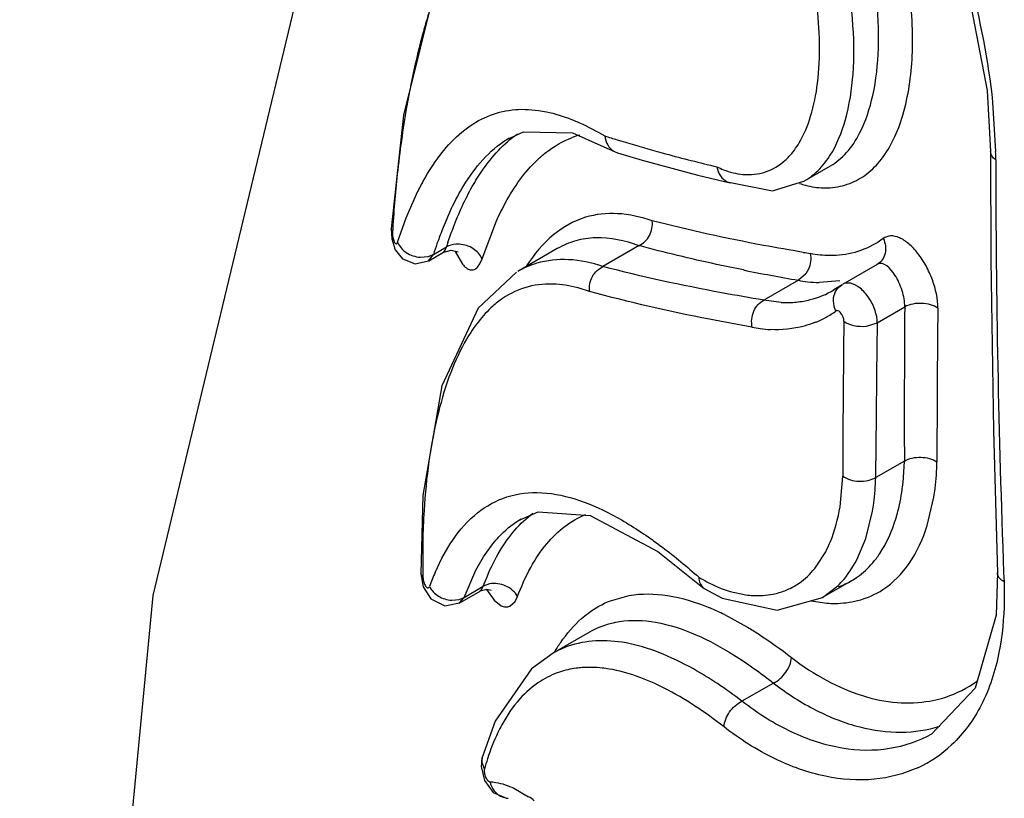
# Model space of a CAD drawing. Header units: inches. Extents: x 0 to 34, y 0 to 22.
# Tile 145 of 175: x 26.505 to 26.671, y 15.25 to 15.381. Entities that reach past the tile are written whole.
import ezdxf

# ---------------------------------------------------------------- set-up
doc = ezdxf.new("R2010")
doc.units = ezdxf.units.IN
doc.header["$LTSCALE"] = 1.87
doc.header["$MEASUREMENT"] = 0
doc.layers.get('0').update_dxf_attribs({"linetype": 'CONTINUOUS'})

msp = doc.modelspace()

# ---------------------------------------------------------------- linework, layer by layer
at = {"color": 7, "linetype": 'Continuous'}
for p, q in [((26.6676293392, 15.3691224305), (26.6682229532, 15.3588173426)), ((26.6685440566, 15.3671592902), (26.6690714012, 15.3588009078)), ((26.5692750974, 15.3649398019), (26.5671969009, 15.3458053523)), ((26.5867126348, 15.3608688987), (26.5895095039, 15.3621638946)), ((26.5867131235, 15.360869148), (26.5871028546, 15.3611017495)), ((26.6025108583, 15.3598510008), (26.6053468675, 15.3585917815)), ((26.6052792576, 15.3608006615), (26.6059012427, 15.360609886)), ((26.6053468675, 15.3585917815), (26.6094863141, 15.357358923)), ((26.6120046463, 15.3588353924), (26.6128403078, 15.3586054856)), ((26.6128403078, 15.3586054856), (26.6134450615, 15.3584409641)), ((26.6094863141, 15.357358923), (26.6188651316, 15.3548537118)), ((26.6368806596, 15.3538961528), (26.6412291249, 15.3564068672)), ((26.6188651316, 15.3548537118), (26.6243470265, 15.3535515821)), ((26.6238248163, 15.3537299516), (26.6314377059, 15.3522215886)), ((26.6314377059, 15.3522215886), (26.6368838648, 15.353898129)), ((26.5697394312, 15.3476338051), (26.5714765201, 15.3516278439)), ((26.5757095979, 15.3454083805), (26.5773682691, 15.3492547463)), ((26.5682851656, 15.3435434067), (26.5697394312, 15.3476338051)), ((26.5825047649, 15.3407643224), (26.5849367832, 15.3471189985)), ((26.5674183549, 15.3452619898), (26.5671971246, 15.3458092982)), ((26.6089694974, 15.3429673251), (26.6028590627, 15.3394395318)), ((26.5734033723, 15.3411094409), (26.5743156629, 15.3414693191)), ((26.5735073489, 15.3403887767), (26.5743156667, 15.3414693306)), ((26.5735327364, 15.3404032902), (26.5760305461, 15.3418453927)), ((26.5743156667, 15.3414693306), (26.5765134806, 15.3427382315)), ((26.5760247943, 15.3418420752), (26.5760436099, 15.3418537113)), ((26.5760436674, 15.3418537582), (26.5773199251, 15.3421848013)), ((26.57604373, 15.3418537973), (26.5763189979, 15.3422252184)), ((26.5763189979, 15.3422252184), (26.5765134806, 15.3427382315)), ((26.5773199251, 15.3421848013), (26.5784614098, 15.3419016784)), ((26.5779817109, 15.3419954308), (26.5792204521, 15.3398309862)), ((26.5951976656, 15.3424588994), (26.5885167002, 15.3386016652)), ((26.5712309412, 15.3398823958), (26.5734774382, 15.3403777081)), ((26.5720843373, 15.34100761), (26.5734033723, 15.3411094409)), ((26.5734973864, 15.3403832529), (26.5735073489, 15.3403887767)), ((26.5817443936, 15.3393310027), (26.5821306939, 15.3398770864)), ((26.5821306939, 15.3398770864), (26.5825047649, 15.3407643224)), ((26.6432943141, 15.3364523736), (26.6491762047, 15.3398482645)), ((26.5883114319, 15.3384794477), (26.5818548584, 15.3324214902)), ((26.6370945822, 15.3382234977), (26.6358300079, 15.3371327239)), ((26.6375331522, 15.3389847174), (26.6370945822, 15.3382234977)), ((26.6358300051, 15.3371327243), (26.6300145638, 15.3337751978)), ((26.6427872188, 15.3370597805), (26.6393235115, 15.336751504)), ((26.6431766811, 15.3363772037), (26.6418143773, 15.3354984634)), ((26.6329147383, 15.3334009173), (26.630022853, 15.3337799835)), ((26.6491167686, 15.3299580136), (26.6537466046, 15.3326310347)), ((26.6472784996, 15.3294066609), (26.6491167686, 15.3299580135)), ((26.6488608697, 15.3038926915), (26.6488728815, 15.3067073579)), ((26.6536862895, 15.3066793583), (26.6488608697, 15.3038926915)), ((26.6534631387, 15.3030148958), (26.6536866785, 15.3066795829)), ((26.6428460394, 15.2989739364), (26.6433147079, 15.3041323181)), ((26.5725086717, 15.3008500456), (26.5721781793, 15.2876544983)), ((26.657535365, 15.2958097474), (26.6586602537, 15.3005965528)), ((26.5886696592, 15.2966663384), (26.5919759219, 15.2981007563)), ((26.5919759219, 15.2981007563), (26.6007330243, 15.2974910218)), ((26.6471856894, 15.2936114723), (26.6483279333, 15.2982439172)), ((26.5886695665, 15.2966662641), (26.5891104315, 15.2969312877)), ((26.5891200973, 15.2962217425), (26.5910562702, 15.297911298)), ((26.6007330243, 15.2974910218), (26.6121449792, 15.2914320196)), ((26.6456632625, 15.290010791), (26.6471856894, 15.2936114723)), ((26.5757496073, 15.2903106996), (26.5771396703, 15.2927051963)), ((26.5827815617, 15.290553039), (26.5843516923, 15.2927514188)), ((26.6121449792, 15.2914320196), (26.6197123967, 15.2853863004)), ((26.6388458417, 15.2888945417), (26.640433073, 15.2914032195)), ((26.5745984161, 15.2879013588), (26.5757496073, 15.2903106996)), ((26.581473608, 15.288268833), (26.5827815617, 15.290553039)), ((26.5794871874, 15.2837058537), (26.581473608, 15.288268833)), ((26.5721781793, 15.2876544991), (26.5721780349, 15.2876598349)), ((26.5725502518, 15.2870661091), (26.5721781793, 15.2876544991)), ((26.639860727, 15.2836621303), (26.6448186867, 15.2865246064)), ((26.6693725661, 15.2878419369), (26.6691460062, 15.2807300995)), ((26.6693725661, 15.2878419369), (26.6693720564, 15.2878551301)), ((26.6704212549, 15.2878725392), (26.6704781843, 15.2863302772)), ((26.5787414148, 15.2827768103), (26.5821986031, 15.284772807)), ((26.5794871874, 15.2837058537), (26.5827076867, 15.2855651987)), ((26.5821911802, 15.2847685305), (26.582216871, 15.2847841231)), ((26.5822173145, 15.2847843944), (26.582491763, 15.285085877)), ((26.5822174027, 15.2847844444), (26.583344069, 15.2850631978)), ((26.582491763, 15.285085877), (26.5827076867, 15.2855651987)), ((26.583779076, 15.2859688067), (26.5827076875, 15.2855651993)), ((26.5832369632, 15.285028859), (26.584546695, 15.2832073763)), ((26.583344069, 15.2850631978), (26.58406264, 15.2848997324)), ((26.6197123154, 15.2853865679), (26.619961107, 15.2851987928)), ((26.619961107, 15.2851987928), (26.6229560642, 15.2835946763)), ((26.6398718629, 15.2836684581), (26.6422767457, 15.2854637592)), ((26.5773995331, 15.2832262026), (26.5786285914, 15.2833497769)), ((26.5786285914, 15.2833497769), (26.5794871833, 15.2837058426)), ((26.5787289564, 15.2827696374), (26.5794871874, 15.2837058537)), ((26.584546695, 15.2832073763), (26.5857257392, 15.2823043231)), ((26.5880857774, 15.2829929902), (26.5884998, 15.2838273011)), ((26.6041532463, 15.2831366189), (26.6072819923, 15.2840180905)), ((26.6229560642, 15.2835946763), (26.6322743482, 15.2815691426)), ((26.6243199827, 15.2847090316), (26.6269763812, 15.2841387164)), ((26.6322743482, 15.2815691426), (26.6398673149, 15.2836658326)), ((26.6379795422, 15.283112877), (26.6406343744, 15.282733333)), ((26.576217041, 15.2822754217), (26.5787164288, 15.2827663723)), ((26.5787202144, 15.2827646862), (26.5787289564, 15.2827696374)), ((26.5871870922, 15.2822024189), (26.5880857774, 15.2829929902)), ((26.6233658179, 15.2807997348), (26.6272733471, 15.2786640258)), ((26.6691460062, 15.2807300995), (26.6655991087, 15.268382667)), ((26.5943462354, 15.2742366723), (26.6006538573, 15.2778781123)), ((26.5944861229, 15.2743162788), (26.5908518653, 15.2716546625)), ((26.5944885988, 15.2743179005), (26.5943461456, 15.2742366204)), ((26.5908518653, 15.2716546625), (26.5847356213, 15.2628671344)), ((26.6316151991, 15.2692696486), (26.6263214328, 15.2662133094)), ((26.6655991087, 15.268382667), (26.6582577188, 15.2606810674)), ((26.5847356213, 15.2628671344), (26.5825339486, 15.2567418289)), ((26.6583220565, 15.2607162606), (26.6582531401, 15.2606766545)), ((26.5824690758, 15.2560130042), (26.5825336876, 15.2567419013)), ((26.5829197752, 15.2547946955), (26.5824690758, 15.2560130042)), ((26.5878816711, 15.251538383), (26.5903572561, 15.2501226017))]:
    msp.add_line(p, q, dxfattribs=at)
for points in [[(26.5770594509, 15.4923991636), (26.5270432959, 15.2840243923), (26.5045898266, 15.0496269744)], [(26.6382426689, 15.4480637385), (26.6478420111, 15.4309363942), (26.6567608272, 15.4106373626), (26.6637398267, 15.3892899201), (26.6676293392, 15.3691224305)], [(26.590158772, 15.4097475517), (26.5830320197, 15.4032538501), (26.5748808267, 15.3876002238), (26.5692750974, 15.3649398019)], [(26.5895095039, 15.3621638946), (26.5977742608, 15.3619605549), (26.6025108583, 15.3598510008)], [(26.6682228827, 15.3588073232), (26.66826379, 15.3405506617), (26.668696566, 15.3118144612), (26.6693720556, 15.2878551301)], [(26.5671971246, 15.3458092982), (26.5672946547, 15.3441173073), (26.5678809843, 15.3422676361), (26.5691155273, 15.3407240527), (26.5712309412, 15.3398823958)], [(26.5818548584, 15.3324214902), (26.5757338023, 15.319318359), (26.5725086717, 15.3008500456)], [(26.5721780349, 15.2876598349), (26.5725887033, 15.2855014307), (26.5738628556, 15.2834505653), (26.576217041, 15.2822754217)], [(26.5825339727, 15.2567419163), (26.5823574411, 15.2552115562), (26.582906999, 15.2528433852), (26.5843789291, 15.2508415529), (26.5866198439, 15.2498723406), (26.5868954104, 15.249850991)]]:
    msp.add_lwpolyline(points, dxfattribs=at)
for centre, radius, start, end in [((26.6029672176, 15.3470066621), 0.0151123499, 105.1790351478, 110.4358517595), ((26.6712776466, 15.5749150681), 0.2240552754, 252.3171114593, 252.8686665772), ((26.6764773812, 15.5919741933), 0.2418893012, 253.0360228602, 254.5416280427), ((26.6869387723, 15.6300797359), 0.2814053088, 254.8606956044, 256.6805476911), ((26.588393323, 15.3573959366), 0.0806903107, 0.0217258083, 0.9976784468), ((28.5467105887, 15.3587462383), 1.8776274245, 180.0402707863, 182.1632240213), ((26.7692304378, 15.3334245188), 0.2021589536, 173.8687176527, 176.6431103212), ((26.6388644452, 15.3208866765), 0.06774842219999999, 158.7798518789, 160.7173073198), ((26.6457777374, 15.3184698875), 0.0750719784, 160.7186525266, 162.159682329), ((26.6445360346, 15.3207208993), 0.0714970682, 161.4268551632, 162.0644286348), ((26.6998210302, 15.7191723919), 0.3825902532, 260.4941332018, 260.680193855), ((26.5960190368, 15.3256180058), 0.0149946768, 106.6130823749, 120.0205945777), ((26.6973777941, 15.692202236), 0.3603643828, 258.6676526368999, 260.166058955), ((26.6397101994, 15.3565115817), 0.0197701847, 258.6554724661, 263.2160669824), ((26.6395629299, 15.3552491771), 0.0184992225, 263.2071355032, 269.2584528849), ((26.6339221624, 15.3491748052), 0.0157901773, 284.2619963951, 299.9885895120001), ((26.6337899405, 15.3504152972), 0.0170368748, 267.0553596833, 275.7912707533), ((26.6338751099, 15.3494730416), 0.0160908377, 275.8281009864, 284.1627575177), ((26.6320012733, 15.3463297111), 0.0176090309, 298.7905346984, 305.2232474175), ((28.8017446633, 15.3146628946), 2.1480732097, 179.5207283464, 180.2129461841), ((28.8051173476, 15.3079927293), 2.1459341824, 179.3476413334, 180.039052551), ((26.6324077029, 15.3455760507), 0.0167522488, 291.6068443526, 293.4518745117), ((26.6323306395, 15.3457465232), 0.0169393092, 293.4615251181, 298.7642075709), ((28.7335173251, 15.3028518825), 2.0902030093, 179.2496005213, 179.9649012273), ((28.718971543, 15.2966197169), 2.0701232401, 179.0772403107, 179.7207984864), ((26.632475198, 15.3506688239), 0.0218898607, 258.210783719, 261.9372966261), ((26.6322264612, 15.3488801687), 0.0200839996, 261.9241940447, 266.8602466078), ((26.6165751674, 15.3070031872), 0.03710295, 352.9233695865, 353.8292068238), ((26.6939497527, 15.2908711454), 0.1214422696, 176.4748890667, 178.9541291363), ((26.7063279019, 15.2905837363), 0.1338236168, 178.9278306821, 181.2502591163), ((26.7122704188, 15.2906629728), 0.139766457, 181.229579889, 181.4746590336), ((26.6160493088, 15.2698801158), 0.04519891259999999, 156.5024622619, 159.7412382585), ((26.6383198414, 15.2976684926), 0.0128890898, 289.3597541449, 300.1953373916), ((26.6292293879, 15.2960907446), 0.0120646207, 281.1747703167, 290.9569139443), ((26.6294134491, 15.2955765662), 0.0115186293, 291.0166962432, 295.9642853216), ((26.6294968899, 15.295401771), 0.0113249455, 295.9719166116, 301.3653537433), ((26.6041135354, 15.2418525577), 0.0434457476, 63.69599365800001, 67.2515780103), ((26.6022752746, 15.2605057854), 0.0158556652, 109.3494307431, 119.4119577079), ((26.6002571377, 15.257188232), 0.0146955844, 108.6332868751, 122.3596311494), ((26.6548103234, 15.284774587), 0.0188082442, 303.8852022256, 306.613314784), ((26.646977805, 15.274469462), 0.021432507, 294.7417546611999, 313.2092300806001), ((26.6257202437, 15.2427959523), 0.0444505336, 162.0615208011, 164.3396165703), ((26.57685362, 15.2300032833), 0.024230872, 53.36633927, 56.1313723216)]:
    msp.add_arc(centre, radius, start, end, dxfattribs=at)
for points, knots in [([(26.6401362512, 15.4461572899), (26.6435021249, 15.4405695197), (26.6499424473, 15.4283771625), (26.6582781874, 15.4088880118), (26.6649943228, 15.3882882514), (26.6678153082, 15.3741070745), (26.6685440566, 15.3671592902)], [0, 0, 0, 0, 0.2316479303, 0.4888254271, 0.7519214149, 1, 1, 1, 1]), ([(26.6444683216, 15.3534402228), (26.6454943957, 15.3538331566), (26.6475048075, 15.3549757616), (26.6500249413, 15.3575640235), (26.6520560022, 15.3609598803), (26.6541861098, 15.3667277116), (26.655393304, 15.3755222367), (26.6547142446, 15.3872241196), (26.6522035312, 15.3997440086), (26.6483762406, 15.4121811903), (26.6435818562, 15.4236092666), (26.6397576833, 15.4305948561), (26.6377347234, 15.433726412)], [0, 0, 0, 0, 0.037786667, 0.078210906, 0.1229355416, 0.1728730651, 0.2888000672, 0.4249606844, 0.5744248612, 0.7268953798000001, 0.8717857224, 1, 1, 1, 1]), ([(26.6461464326, 15.3618969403), (26.6471850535, 15.3638978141), (26.6487044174, 15.3686469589), (26.649544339, 15.3765911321), (26.6490882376, 15.3856109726), (26.6474529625, 15.3952179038), (26.6449357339, 15.4049319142), (26.6417645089, 15.4142624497), (26.6381298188, 15.4227625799), (26.6353685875, 15.4279914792), (26.6339338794, 15.4303790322)], [0, 0, 0, 0, 0.0943836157, 0.2059397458, 0.3331419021, 0.4711939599, 0.6133069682, 0.7528593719, 0.8833817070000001, 1, 1, 1, 1]), ([(26.6415481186, 15.3587864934), (26.6426687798, 15.3607258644), (26.6443436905, 15.3654023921), (26.6457757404, 15.3765834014), (26.6437300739, 15.3924457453), (26.6388309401, 15.4080767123), (26.6333646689, 15.4197389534), (26.6302665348, 15.4249602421), (26.6286472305, 15.4273268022)], [0, 0, 0, 0, 0.09300988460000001, 0.2031470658, 0.465915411, 0.7484873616, 0.8809268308, 1, 1, 1, 1]), ([(26.6359485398, 15.360266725), (26.636788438, 15.3616692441), (26.6381381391, 15.3649781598), (26.6396831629, 15.372896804), (26.639350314, 15.3819191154), (26.6377162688, 15.3913683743), (26.6352645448, 15.4011732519), (26.6327051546, 15.4083475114), (26.6306781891, 15.4129338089)], [0, 0, 0, 0, 0.0901325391, 0.1947453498, 0.4432162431, 0.5816907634, 0.7235416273, 1, 1, 1, 1]), ([(26.5810917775, 15.3988840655), (26.5794131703, 15.3964327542), (26.576363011, 15.3906144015), (26.5742031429, 15.3844412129), (26.5731932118, 15.3810329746)], [0, 0, 0, 0, 0.4552725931, 1, 1, 1, 1]), ([(26.5731932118, 15.3810329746), (26.5729329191, 15.3801545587), (26.5718908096, 15.3764609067), (26.5710315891, 15.3727166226), (26.5704627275, 15.3698511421)], [0, 0, 0, 0, 0.2387369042, 1, 1, 1, 1]), ([(26.5704627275, 15.3698511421), (26.5702286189, 15.3686718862), (26.569315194, 15.3637540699), (26.568634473, 15.3587940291), (26.5682278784, 15.3550164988)], [0, 0, 0, 0, 0.2403760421, 1, 1, 1, 1]), ([(26.5760725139, 15.3590052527), (26.5771200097, 15.360279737), (26.5793408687, 15.3625345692), (26.5832921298, 15.3649228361), (26.587600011, 15.3660434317), (26.5905407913, 15.3659532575), (26.5920042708, 15.3657456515)], [0, 0, 0, 0, 0.2731525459, 0.5191654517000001, 0.7552574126, 1, 1, 1, 1]), ([(26.5920042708, 15.3657456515), (26.5924580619, 15.3656812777), (26.5943541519, 15.3653458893), (26.5962024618, 15.3647665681), (26.597568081, 15.3642331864)], [0, 0, 0, 0, 0.2381672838, 1, 1, 1, 1]), ([(26.597568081, 15.3642331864), (26.5980326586, 15.3640517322), (26.5999727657, 15.363240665), (26.601839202, 15.3622591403), (26.6032211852, 15.3614459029)], [0, 0, 0, 0, 0.2372474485, 1, 1, 1, 1]), ([(26.5808743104, 15.3529209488), (26.5814090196, 15.3538635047), (26.5834681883, 15.3571810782), (26.5861584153, 15.3601667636), (26.5884660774, 15.3617989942)], [0, 0, 0, 0, 0.2771353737, 1, 1, 1, 1]), ([(26.5918515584, 15.3574310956), (26.5922947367, 15.3578512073), (26.5940434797, 15.3593745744), (26.5960893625, 15.3605712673), (26.5976906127, 15.3611678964)], [0, 0, 0, 0, 0.263276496, 1, 1, 1, 1]), ([(26.603221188, 15.3614459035), (26.6032615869, 15.360919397), (26.6035585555, 15.359892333), (26.6043096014, 15.3591153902), (26.6047408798, 15.3588599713)], [0, 0, 0, 0, 0.5130263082, 1, 1, 1, 1]), ([(26.6412303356, 15.3564078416), (26.6422415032, 15.3569979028), (26.6441713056, 15.3586325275), (26.6455427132, 15.3607338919), (26.6461464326, 15.3618969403)], [0, 0, 0, 0, 0.4718549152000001, 1, 1, 1, 1]), ([(26.5773682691, 15.3492547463), (26.5779976, 15.3505694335), (26.580340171, 15.3549650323), (26.5836951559, 15.3590086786), (26.5867130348, 15.360869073)], [0, 0, 0, 0, 0.2913483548, 1, 1, 1, 1]), ([(26.6335978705, 15.3573499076), (26.633819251, 15.3575495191), (26.6347126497, 15.3584273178), (26.6354587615, 15.3594488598), (26.6359485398, 15.360266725)], [0, 0, 0, 0, 0.2382029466, 1, 1, 1, 1]), ([(26.5714765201, 15.3516278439), (26.5718175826, 15.352333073), (26.5731415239, 15.3549132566), (26.5747279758, 15.3573693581), (26.5760725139, 15.3590052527)], [0, 0, 0, 0, 0.2700442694, 1, 1, 1, 1]), ([(26.6368805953, 15.3538958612), (26.6378177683, 15.354436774), (26.6396134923, 15.3558892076), (26.6409521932, 15.3577552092), (26.6415481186, 15.3587864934)], [0, 0, 0, 0, 0.4760224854, 1, 1, 1, 1]), ([(26.6690836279, 15.3574265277), (26.6688351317, 15.3575998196), (26.6684130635, 15.357989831), (26.6682217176, 15.3585516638), (26.6682224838, 15.3588073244)], [0, 0, 0, 0, 0.5423288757, 1, 1, 1, 1]), ([(26.5849367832, 15.3471189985), (26.5854153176, 15.3481759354), (26.587253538, 15.3518923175), (26.5896803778, 15.3553729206), (26.5918515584, 15.3574310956)], [0, 0, 0, 0, 0.2794436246, 1, 1, 1, 1]), ([(26.6221085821, 15.3562440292), (26.622469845, 15.3560687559), (26.6238612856, 15.3554590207), (26.6253600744, 15.3550781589), (26.6264735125, 15.3549781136)], [0, 0, 0, 0, 0.2642626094, 1, 1, 1, 1]), ([(26.6221085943, 15.3562440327), (26.6221821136, 15.3557054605), (26.6225382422, 15.3546759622), (26.6233669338, 15.3539405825), (26.6238246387, 15.3537294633)], [0, 0, 0, 0, 0.5188610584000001, 1, 1, 1, 1]), ([(26.6264735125, 15.3549781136), (26.6277411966, 15.3548642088), (26.630374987, 15.3551165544), (26.63264186, 15.3564879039), (26.6335978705, 15.3573499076)], [0, 0, 0, 0, 0.497176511, 1, 1, 1, 1]), ([(26.5767626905, 15.3434937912), (26.5770552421, 15.3443643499), (26.5782118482, 15.3475939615), (26.5796345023, 15.3507354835), (26.5808743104, 15.3529209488)], [0, 0, 0, 0, 0.2676736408, 1, 1, 1, 1]), ([(26.6360157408, 15.3534319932), (26.6363507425, 15.353321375), (26.6376550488, 15.3529376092), (26.6390143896, 15.352732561), (26.6400207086, 15.3527034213)], [0, 0, 0, 0, 0.2594952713, 1, 1, 1, 1]), ([(26.6400207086, 15.3527034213), (26.6404051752, 15.3526922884), (26.6419137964, 15.3527171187), (26.6434190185, 15.3530383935), (26.6444683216, 15.3534402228)], [0, 0, 0, 0, 0.2550176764, 1, 1, 1, 1]), ([(26.6111946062, 15.347151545), (26.6093066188, 15.3478006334), (26.6055520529, 15.3486527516), (26.6016849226, 15.3482562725), (26.5999617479, 15.3477358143)], [0, 0, 0, 0, 0.5258648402, 1, 1, 1, 1]), ([(26.5999617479, 15.3477358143), (26.5980175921, 15.3471486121), (26.5940924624, 15.3449385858), (26.5912790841, 15.3414989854), (26.5900018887, 15.3395418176)], [0, 0, 0, 0, 0.4649563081, 1, 1, 1, 1]), ([(26.608941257, 15.3429511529), (26.6092898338, 15.343152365), (26.6099931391, 15.3436084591), (26.610796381, 15.3446194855), (26.6112001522, 15.3458591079), (26.6112463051, 15.3467287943), (26.6111945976, 15.347151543)], [0, 0, 0, 0, 0.2385213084, 0.4922669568, 0.7476013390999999, 1, 1, 1, 1]), ([(26.6366367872, 15.3418356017), (26.6344105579, 15.3422083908), (26.6258776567, 15.3437160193), (26.6173985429, 15.3455469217), (26.6111946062, 15.347151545)], [0, 0, 0, 0, 0.2604896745, 1, 1, 1, 1]), ([(26.5674183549, 15.3452619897), (26.56740087, 15.3449661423), (26.5674474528, 15.3444103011), (26.5676213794, 15.3437674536), (26.5678259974, 15.3434146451), (26.5679976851, 15.3432503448), (26.568212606, 15.3433310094), (26.5682603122, 15.3434666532), (26.5682851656, 15.3435434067)], [0, 0, 0, 0, 0.3498449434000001, 0.6561085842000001, 0.7667279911, 0.842644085, 0.904764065, 1, 1, 1, 1]), ([(26.6593222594, 15.332425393), (26.6593407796, 15.3340379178), (26.6587798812, 15.3365326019), (26.6574069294, 15.3395595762), (26.6560641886, 15.3416310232), (26.6545591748, 15.3432619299), (26.6530032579, 15.3443294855), (26.6514432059, 15.3447424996), (26.6504921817, 15.3444263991), (26.6501385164, 15.344169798)], [0, 0, 0, 0, 0.2865806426, 0.4417655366, 0.5904694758, 0.7231541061, 0.8336951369, 0.9223500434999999, 1, 1, 1, 1]), ([(26.5682851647, 15.3435434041), (26.5685446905, 15.3428404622), (26.5696929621, 15.3415900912), (26.5712554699, 15.3410680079), (26.5720843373, 15.34100761)], [0, 0, 0, 0, 0.474137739, 1, 1, 1, 1]), ([(26.5787023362, 15.3432030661), (26.5785016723, 15.3432158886), (26.5777510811, 15.3432138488), (26.5769867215, 15.3430196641), (26.5765134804, 15.3427382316)], [0, 0, 0, 0, 0.2675004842, 1, 1, 1, 1]), ([(26.5825047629, 15.3407643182), (26.5822208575, 15.3414506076), (26.5810642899, 15.3426528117), (26.5795180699, 15.3431509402), (26.5787023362, 15.3432030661)], [0, 0, 0, 0, 0.476058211, 1, 1, 1, 1]), ([(26.6089413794, 15.3429510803), (26.6066235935, 15.343814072), (26.6029836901, 15.3446065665), (26.5982694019, 15.3439131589), (26.5961733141, 15.3430211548), (26.5951987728, 15.3424589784)], [0, 0, 0, 0, 0.5237297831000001, 0.7617570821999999, 1, 1, 1, 1]), ([(26.6265662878, 15.3388635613), (26.6250451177, 15.3391692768), (26.619148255, 15.3403980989), (26.6132871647, 15.3418026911), (26.6089694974, 15.3429673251)], [0, 0, 0, 0, 0.2575859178, 1, 1, 1, 1]), ([(26.6501385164, 15.344169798), (26.6489815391, 15.3433300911), (26.6464294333, 15.3419588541), (26.6435867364, 15.34139943), (26.6421666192, 15.3413161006)], [0, 0, 0, 0, 0.501231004, 1, 1, 1, 1]), ([(26.6501385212, 15.3441698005), (26.650497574, 15.3434040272), (26.6506937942, 15.3420468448), (26.6500124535, 15.3405293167), (26.6494157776, 15.3399814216), (26.6490835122, 15.3397874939)], [0, 0, 0, 0, 0.5194201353, 0.763729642, 1, 1, 1, 1]), ([(26.6421666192, 15.3413161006), (26.6418148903, 15.3412954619), (26.6403739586, 15.3412587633), (26.6389292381, 15.3414158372), (26.6378624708, 15.3416324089)], [0, 0, 0, 0, 0.244529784, 1, 1, 1, 1]), ([(26.5792204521, 15.3398309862), (26.5794128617, 15.3395976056), (26.5797963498, 15.3392050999), (26.5804831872, 15.3388363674), (26.5812108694, 15.3388709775), (26.5815839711, 15.3391586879), (26.5817443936, 15.3393310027)], [0, 0, 0, 0, 0.3050616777, 0.5491381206, 0.7625515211, 1, 1, 1, 1]), ([(26.6028865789, 15.3394554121), (26.6010085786, 15.3400785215), (26.5972783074, 15.340888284), (26.5934460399, 15.3404960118), (26.5917319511, 15.3399867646)], [0, 0, 0, 0, 0.5252915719, 1, 1, 1, 1]), ([(26.6537466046, 15.3326310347), (26.6537603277, 15.3335570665), (26.6534890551, 15.3349734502), (26.6527855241, 15.3367710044), (26.6518884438, 15.3385151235), (26.6501820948, 15.3404201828), (26.6491848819, 15.3398532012)], [0, 0, 0, 0, 0.3045307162, 0.4678347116, 0.6228021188, 1, 1, 1, 1]), ([(26.6006471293, 15.3352263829), (26.6005923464, 15.3356511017), (26.6006281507, 15.3365254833), (26.6010281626, 15.3377749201), (26.601834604, 15.3387898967), (26.6025369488, 15.3392535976), (26.6028865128, 15.3394554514)], [0, 0, 0, 0, 0.2526107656, 0.5079631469, 0.7618881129, 1, 1, 1, 1]), ([(26.6300145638, 15.3337751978), (26.6276337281, 15.3341685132), (26.6185237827, 15.3357607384), (26.6094729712, 15.3377141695), (26.6028590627, 15.3394395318)], [0, 0, 0, 0, 0.2609225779, 1, 1, 1, 1]), ([(26.5950192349, 15.3364583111), (26.5934346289, 15.3365636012), (26.5902143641, 15.3363193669), (26.5872789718, 15.3349513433), (26.5859764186, 15.3340642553)], [0, 0, 0, 0, 0.5019224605, 1, 1, 1, 1]), ([(26.6006471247, 15.3352263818), (26.6001690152, 15.3353981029), (26.5983406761, 15.3359953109), (26.5964318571, 15.3363644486), (26.5950192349, 15.3364583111)], [0, 0, 0, 0, 0.2640741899, 1, 1, 1, 1]), ([(26.644627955, 15.3366180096), (26.6445080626, 15.3366436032), (26.6440621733, 15.3367074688), (26.6435867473, 15.3366181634), (26.6433011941, 15.3364560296)], [0, 0, 0, 0, 0.271847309, 1, 1, 1, 1]), ([(26.6491167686, 15.3299580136), (26.6491195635, 15.330666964), (26.6488189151, 15.3321572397), (26.6478144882, 15.3341695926), (26.6464180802, 15.3357865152), (26.64521492, 15.3364927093), (26.644627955, 15.3366180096)], [0, 0, 0, 0, 0.2507486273, 0.5268155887, 0.7877204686, 1, 1, 1, 1]), ([(26.6280028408, 15.329240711), (26.6256036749, 15.3296594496), (26.6164224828, 15.331351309), (26.6073058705, 15.333415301), (26.6006471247, 15.3352263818)], [0, 0, 0, 0, 0.2608626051, 1, 1, 1, 1]), ([(26.6421575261, 15.3319447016), (26.6419008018, 15.3324715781), (26.6416048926, 15.3336064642), (26.6418516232, 15.3347695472), (26.6421079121, 15.3352533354)], [0, 0, 0, 0, 0.5170317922, 1, 1, 1, 1]), ([(26.5859764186, 15.3340642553), (26.5853950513, 15.3336683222), (26.5829758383, 15.3317585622), (26.5810926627, 15.3292384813), (26.5798950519, 15.3271931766)], [0, 0, 0, 0, 0.228853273, 1, 1, 1, 1]), ([(26.6280491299, 15.3292319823), (26.6278574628, 15.3301045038), (26.6280260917, 15.3319557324), (26.6292605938, 15.3333950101), (26.6300145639, 15.3337751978)], [0, 0, 0, 0, 0.5140770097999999, 1, 1, 1, 1]), ([(26.6593222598, 15.3324253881), (26.6589598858, 15.3326854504), (26.6580623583, 15.3330753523), (26.6561552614, 15.3333661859), (26.6545936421, 15.3331103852), (26.6537466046, 15.3326310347)], [0, 0, 0, 0, 0.2312242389, 0.4954589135, 1, 1, 1, 1]), ([(26.6434935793, 15.3302263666), (26.6434966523, 15.3304606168), (26.6433873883, 15.3311370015), (26.6425897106, 15.3322486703), (26.6421575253, 15.331944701)], [0, 0, 0, 0, 0.3071807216, 1, 1, 1, 1]), ([(26.6385764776, 15.3300009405), (26.6379961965, 15.3297711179), (26.6355975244, 15.3289719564), (26.6330247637, 15.3287235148), (26.6311264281, 15.3288263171)], [0, 0, 0, 0, 0.2471575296, 1, 1, 1, 1]), ([(26.6434935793, 15.3302263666), (26.6439847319, 15.3298594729), (26.6452561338, 15.3293848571), (26.6465849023, 15.329325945), (26.6472784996, 15.3294066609)], [0, 0, 0, 0, 0.4675069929, 1, 1, 1, 1]), ([(26.5798950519, 15.3271931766), (26.5788549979, 15.3254169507), (26.5769960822, 15.3213796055), (26.5741094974, 15.3118059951), (26.5730803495, 15.3038881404), (26.5727372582, 15.2983381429)], [0, 0, 0, 0, 0.2062139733, 0.4429095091, 1, 1, 1, 1]), ([(26.6536862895, 15.3066793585), (26.6545134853, 15.3071566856), (26.6564636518, 15.3075141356), (26.6584116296, 15.3070625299), (26.6591836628, 15.3065300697)], [0, 0, 0, 0, 0.5045416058, 1, 1, 1, 1]), ([(26.6586602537, 15.3005965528), (26.6587368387, 15.3010696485), (26.659017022, 15.3030365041), (26.6591521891, 15.305023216), (26.6591836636, 15.3065300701)], [0, 0, 0, 0, 0.2412633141, 1, 1, 1, 1]), ([(26.6433157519, 15.3041400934), (26.6440848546, 15.3035869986), (26.6455977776, 15.3031633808), (26.6475151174, 15.3033445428), (26.6484605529, 15.3036591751), (26.6488610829, 15.3038906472)], [0, 0, 0, 0, 0.4923526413, 0.7595715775, 1, 1, 1, 1]), ([(26.6483279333, 15.2982439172), (26.6484042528, 15.2986934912), (26.6486847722, 15.3005651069), (26.6488243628, 15.3024570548), (26.648861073, 15.303892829)], [0, 0, 0, 0, 0.2409861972, 1, 1, 1, 1]), ([(26.5859968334, 15.3003831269), (26.5878168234, 15.3010700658), (26.5919914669, 15.3017245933), (26.5960897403, 15.3009261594), (26.5981592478, 15.3002848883)], [0, 0, 0, 0, 0.4730939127, 1, 1, 1, 1]), ([(26.6522396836, 15.2969282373), (26.6523719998, 15.2973587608), (26.6528800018, 15.2991651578), (26.6532198, 15.3010174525), (26.6533954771, 15.3024322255)], [0, 0, 0, 0, 0.2400794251, 1, 1, 1, 1]), ([(26.5771396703, 15.2927051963), (26.5782755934, 15.2944675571), (26.5808084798, 15.2975861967), (26.5842549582, 15.2997256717), (26.5859968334, 15.3003831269)], [0, 0, 0, 0, 0.5296699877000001, 1, 1, 1, 1]), ([(26.5981592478, 15.3002848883), (26.6002914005, 15.2996242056), (26.6047233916, 15.2976764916), (26.6087958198, 15.2950967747), (26.6109017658, 15.2936118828)], [0, 0, 0, 0, 0.4641675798, 1, 1, 1, 1]), ([(26.640433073, 15.2914032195), (26.6407196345, 15.2919527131), (26.6418336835, 15.2943660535), (26.6425138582, 15.2969658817), (26.6428460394, 15.2989739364)], [0, 0, 0, 0, 0.233412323, 1, 1, 1, 1]), ([(26.5843516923, 15.2927514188), (26.5846743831, 15.2931518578), (26.5859487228, 15.2946244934), (26.5874542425, 15.2959062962), (26.5886696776, 15.2966663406)], [0, 0, 0, 0, 0.2640314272, 1, 1, 1, 1]), ([(26.5884998, 15.2838273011), (26.5891252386, 15.2855176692), (26.5904991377, 15.288642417), (26.5931704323, 15.2927034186), (26.5963142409, 15.2957870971), (26.5987561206, 15.2971735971), (26.5999990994, 15.2976613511)], [0, 0, 0, 0, 0.2922403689, 0.5512250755, 0.7834983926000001, 1, 1, 1, 1]), ([(26.648351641, 15.2895098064), (26.6487786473, 15.2900071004), (26.650468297, 15.2922519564), (26.6516086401, 15.2948749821), (26.6522396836, 15.2969282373)], [0, 0, 0, 0, 0.2338023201, 1, 1, 1, 1]), ([(26.5855546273, 15.2915742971), (26.5858191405, 15.2920152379), (26.5868678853, 15.2936650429), (26.5881013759, 15.2952026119), (26.5891200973, 15.2962217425)], [0, 0, 0, 0, 0.2629917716, 1, 1, 1, 1]), ([(26.650077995, 15.2850234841), (26.6518236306, 15.286160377), (26.6549884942, 15.2894576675), (26.656824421, 15.2935671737), (26.657535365, 15.2958097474)], [0, 0, 0, 0, 0.4696381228, 1, 1, 1, 1]), ([(26.6109017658, 15.2936118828), (26.6115769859, 15.2931357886), (26.6143886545, 15.2910831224), (26.6170730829, 15.2888588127), (26.619056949, 15.2870949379)], [0, 0, 0, 0, 0.2373557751, 1, 1, 1, 1]), ([(26.5827076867, 15.2855651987), (26.5829114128, 15.2861115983), (26.5837271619, 15.2881741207), (26.5847135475, 15.2901722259), (26.5855546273, 15.2915742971)], [0, 0, 0, 0, 0.2628974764, 1, 1, 1, 1]), ([(26.6422767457, 15.2854637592), (26.6426085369, 15.285774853), (26.6439282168, 15.2871376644), (26.644991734, 15.2887368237), (26.6456632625, 15.290010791)], [0, 0, 0, 0, 0.2400198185, 1, 1, 1, 1]), ([(26.6353914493, 15.2857317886), (26.635716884, 15.2859302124), (26.637013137, 15.2868129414), (26.6381244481, 15.2879541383), (26.6388458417, 15.2888945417)], [0, 0, 0, 0, 0.2433347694, 1, 1, 1, 1]), ([(26.6448173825, 15.2865369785), (26.6451443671, 15.2867278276), (26.6464433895, 15.2875635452), (26.6475927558, 15.2886260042), (26.648351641, 15.2895098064)], [0, 0, 0, 0, 0.2452880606, 1, 1, 1, 1]), ([(26.5725502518, 15.287066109), (26.5725573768, 15.2867904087), (26.5726513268, 15.2862730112), (26.5728920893, 15.2856943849), (26.5731500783, 15.2853847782), (26.5733486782, 15.2852637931), (26.5735583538, 15.2853348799), (26.5736206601, 15.285461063), (26.5736464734, 15.2855307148)], [0, 0, 0, 0, 0.3398888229, 0.6427378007, 0.7555688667, 0.8383948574, 0.9084551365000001, 1, 1, 1, 1]), ([(26.6190569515, 15.2870949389), (26.6190555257, 15.2869249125), (26.6190985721, 15.2863088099), (26.6193793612, 15.2856887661), (26.6197118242, 15.2853862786)], [0, 0, 0, 0, 0.274462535, 1, 1, 1, 1]), ([(26.619056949, 15.2870949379), (26.6194894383, 15.2868294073), (26.6211627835, 15.2858692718), (26.6229565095, 15.2851119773), (26.6243199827, 15.2847090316)], [0, 0, 0, 0, 0.2630521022, 1, 1, 1, 1]), ([(26.670478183, 15.2863302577), (26.670173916, 15.2865048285), (26.6696496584, 15.2869126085), (26.6693848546, 15.2875484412), (26.6693720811, 15.2878419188)], [0, 0, 0, 0, 0.5442437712, 1, 1, 1, 1]), ([(26.5736464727, 15.2855307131), (26.5739697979, 15.2848703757), (26.5751072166, 15.2837348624), (26.5766182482, 15.2832636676), (26.5773995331, 15.2832262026)], [0, 0, 0, 0, 0.4845336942, 1, 1, 1, 1]), ([(26.5884997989, 15.2838272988), (26.5880816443, 15.2846156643), (26.5865923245, 15.2858771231), (26.5846792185, 15.2861482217), (26.583779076, 15.2859688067)], [0, 0, 0, 0, 0.4929702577, 1, 1, 1, 1]), ([(26.6704781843, 15.2863302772), (26.6705170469, 15.2852805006), (26.6705655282, 15.2812871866), (26.6702013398, 15.2772796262), (26.6696266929, 15.2743925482)], [0, 0, 0, 0, 0.2630047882, 1, 1, 1, 1]), ([(26.5992787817, 15.2801197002), (26.5996478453, 15.2804446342), (26.6011345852, 15.281654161), (26.6028285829, 15.2826128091), (26.6041532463, 15.2831366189)], [0, 0, 0, 0, 0.2566141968, 1, 1, 1, 1]), ([(26.6072819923, 15.2840180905), (26.6094030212, 15.2843932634), (26.6141470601, 15.2843055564), (26.6186159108, 15.2828808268), (26.6209133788, 15.2819187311)], [0, 0, 0, 0, 0.4637410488, 1, 1, 1, 1]), ([(26.6269763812, 15.2841387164), (26.6273693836, 15.2840867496), (26.6288971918, 15.2839413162), (26.6304510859, 15.2840332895), (26.6315675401, 15.284254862)], [0, 0, 0, 0, 0.2583147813, 1, 1, 1, 1]), ([(26.6406343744, 15.282733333), (26.6410774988, 15.2827016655), (26.6428045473, 15.2826409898), (26.6445437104, 15.2828447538), (26.6457885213, 15.2831581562)], [0, 0, 0, 0, 0.2571048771, 1, 1, 1, 1]), ([(26.5857257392, 15.2823043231), (26.5859622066, 15.2821908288), (26.5864517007, 15.2820346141), (26.5869675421, 15.2821117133), (26.5871870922, 15.2822024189)], [0, 0, 0, 0, 0.5247517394, 1, 1, 1, 1]), ([(26.5947350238, 15.2744894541), (26.5950607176, 15.2750419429), (26.5963554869, 15.2770823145), (26.5979459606, 15.2789462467), (26.5992787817, 15.2801197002)], [0, 0, 0, 0, 0.2653327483, 1, 1, 1, 1]), ([(26.6056494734, 15.2796276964), (26.6076624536, 15.2799498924), (26.6121637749, 15.2797803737), (26.6163783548, 15.2783521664), (26.6185497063, 15.2774031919)], [0, 0, 0, 0, 0.4624496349, 1, 1, 1, 1]), ([(26.6006539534, 15.2778781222), (26.6018033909, 15.2785334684), (26.6034734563, 15.2792040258), (26.6052084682, 15.2795571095), (26.6056494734, 15.2796276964)], [0, 0, 0, 0, 0.7476379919, 1, 1, 1, 1]), ([(26.6272733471, 15.2786640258), (26.6278846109, 15.2782983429), (26.6304222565, 15.2767204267), (26.6328566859, 15.27497907), (26.6346560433, 15.2735860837)], [0, 0, 0, 0, 0.2383986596, 1, 1, 1, 1]), ([(26.6263214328, 15.2662133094), (26.6249737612, 15.2672419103), (26.6223064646, 15.2691535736), (26.6176733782, 15.2720054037), (26.6125762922, 15.2744907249), (26.6070165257, 15.2761717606), (26.601791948, 15.2766011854), (26.5985115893, 15.2759882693), (26.5970218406, 15.2754658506)], [0, 0, 0, 0, 0.1594501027, 0.308354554, 0.5113308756, 0.6910951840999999, 0.8515223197, 1, 1, 1, 1]), ([(26.6185497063, 15.2774031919), (26.6207531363, 15.2764401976), (26.6252801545, 15.2739610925), (26.6294664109, 15.2709624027), (26.6316151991, 15.2692696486)], [0, 0, 0, 0, 0.4678238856, 1, 1, 1, 1]), ([(26.6316151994, 15.2692696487), (26.6324571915, 15.2696528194), (26.6338529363, 15.2709355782), (26.6346195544, 15.2726956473), (26.6346560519, 15.2735860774)], [0, 0, 0, 0, 0.5093326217, 1, 1, 1, 1]), ([(26.6346560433, 15.2735860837), (26.6365305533, 15.2721349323), (26.64034194, 15.2696176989), (26.6463717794, 15.2670046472), (26.6522982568, 15.2657751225), (26.6561769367, 15.2659233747), (26.6579908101, 15.2662432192)], [0, 0, 0, 0, 0.2830266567, 0.5424894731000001, 0.7800978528, 1, 1, 1, 1]), ([(26.6696266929, 15.2743925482), (26.669019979, 15.2713443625), (26.6672161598, 15.2656466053), (26.6636847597, 15.260755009), (26.6616518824, 15.2588482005)], [0, 0, 0, 0, 0.5272065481, 1, 1, 1, 1]), ([(26.5993794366, 15.2718674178), (26.59904958, 15.2718434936), (26.5977570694, 15.2717119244), (26.5964796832, 15.271421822), (26.5955617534, 15.2711135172)], [0, 0, 0, 0, 0.2545894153, 1, 1, 1, 1]), ([(26.6039451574, 15.2716333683), (26.6035544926, 15.2716977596), (26.6020430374, 15.2719066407), (26.6005063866, 15.2719491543), (26.5993794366, 15.2718674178)], [0, 0, 0, 0, 0.259486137, 1, 1, 1, 1]), ([(26.6232897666, 15.2618854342), (26.6201211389, 15.2643450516), (26.6140684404, 15.2684237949), (26.6071624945, 15.2711030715), (26.6039451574, 15.2716333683)], [0, 0, 0, 0, 0.5516006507, 1, 1, 1, 1]), ([(26.592391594, 15.2696016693), (26.5910689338, 15.2687641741), (26.588546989, 15.2665446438), (26.5866868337, 15.2637717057), (26.5858550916, 15.2622400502)], [0, 0, 0, 0, 0.4731887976, 1, 1, 1, 1]), ([(26.6316151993, 15.2692696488), (26.6338899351, 15.2675226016), (26.6385157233, 15.264539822), (26.6458510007, 15.2616429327), (26.6529985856, 15.2606567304), (26.6575655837, 15.261341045), (26.659640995, 15.2620049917)], [0, 0, 0, 0, 0.2866610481, 0.5465980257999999, 0.7822184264, 1, 1, 1, 1]), ([(26.6579908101, 15.2662432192), (26.6586500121, 15.2663594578), (26.6612191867, 15.2669424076), (26.6636663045, 15.268066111), (26.6652964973, 15.2691608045)], [0, 0, 0, 0, 0.2542228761, 1, 1, 1, 1]), ([(26.6232898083, 15.2618854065), (26.6233251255, 15.2627767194), (26.6240886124, 15.2645387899), (26.6254804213, 15.2658272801), (26.6263214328, 15.2662133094)], [0, 0, 0, 0, 0.4908212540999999, 1, 1, 1, 1]), ([(26.658250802, 15.2606773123), (26.6560882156, 15.2594415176), (26.6510820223, 15.2577285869), (26.6428317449, 15.2579297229), (26.6342652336, 15.2607937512), (26.6289243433, 15.26417755), (26.6263214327, 15.2662133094)], [0, 0, 0, 0, 0.2181486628, 0.451497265, 0.7105868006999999, 1, 1, 1, 1]), ([(26.5858550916, 15.2622400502), (26.5856191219, 15.2618055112), (26.5846747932, 15.2599482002), (26.5839202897, 15.2579975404), (26.5834305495, 15.2564865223)], [0, 0, 0, 0, 0.2374001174, 1, 1, 1, 1]), ([(26.6559479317, 15.255004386), (26.6536415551, 15.2539437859), (26.6484158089, 15.2526070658), (26.6400228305, 15.2532376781), (26.6313633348, 15.2563635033), (26.6259410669, 15.2598273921), (26.6232897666, 15.2618854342)], [0, 0, 0, 0, 0.2178054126, 0.452384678, 0.7120302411, 1, 1, 1, 1]), ([(26.5829197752, 15.2547946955), (26.5828623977, 15.2545901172), (26.5828761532, 15.2541111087), (26.5830710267, 15.2534457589), (26.5833712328, 15.2529068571), (26.5836953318, 15.252644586), (26.5838445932, 15.2526374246)], [0, 0, 0, 0, 0.2541727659, 0.5551022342, 0.8212387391, 1, 1, 1, 1]), ([(26.583844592, 15.2526374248), (26.5838836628, 15.2524650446), (26.5840826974, 15.2517989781), (26.5844575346, 15.2511822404), (26.5848182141, 15.2508104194)], [0, 0, 0, 0, 0.2544049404, 1, 1, 1, 1]), ([(26.5838445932, 15.2526374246), (26.5841687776, 15.2526222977), (26.5855633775, 15.2524682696), (26.5869080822, 15.251995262), (26.5878816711, 15.251538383)], [0, 0, 0, 0, 0.2318127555, 1, 1, 1, 1]), ([(26.5848182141, 15.2508104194), (26.5849573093, 15.2506670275), (26.5855417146, 15.2501595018), (26.5863229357, 15.2498764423), (26.5868954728, 15.2498525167)], [0, 0, 0, 0, 0.2585008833, 1, 1, 1, 1])]:
    msp.add_open_spline(points, degree=3, knots=knots, dxfattribs=at)
for points in [[(26.6378188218, 15.3416402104), (26.6380022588, 15.3407690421), (26.637893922, 15.3397986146), (26.6375331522, 15.3389847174)], [(26.6421079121, 15.3352533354), (26.6423499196, 15.3357101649), (26.6427301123, 15.3361167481), (26.6431766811, 15.3363772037)], [(26.6457885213, 15.2831581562), (26.6473005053, 15.283538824), (26.6487714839, 15.2841725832), (26.650077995, 15.2850234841)]]:
    msp.add_open_spline(points, degree=3, dxfattribs=at)

doc.saveas('drawing.dxf')
